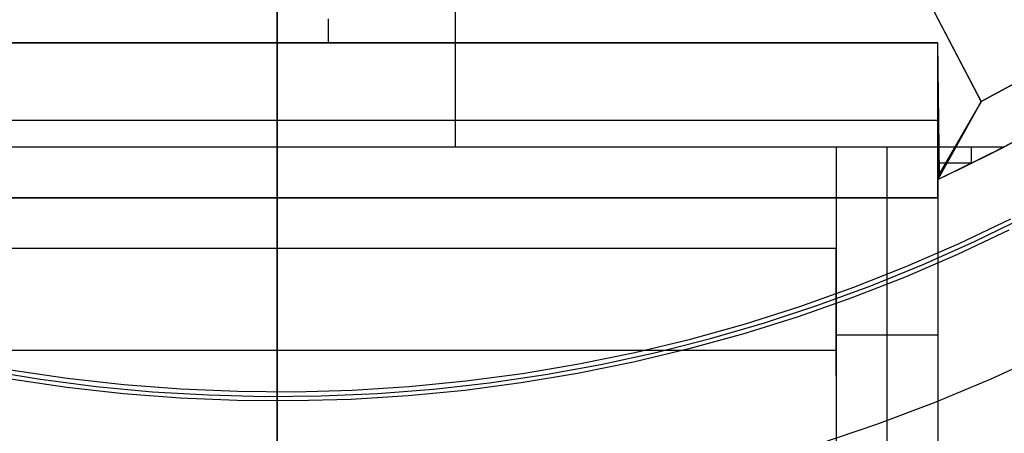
# Model space of a CAD drawing. Header units: millimetres. Extents: x 6038 to 7358, y -8545 to -7225.
# Tile 71 of 256: x 6693 to 6713, y -7918 to -7910. Entities that reach past the tile are written whole.
import ezdxf

# ---------------------------------------------------------------- set-up
doc = ezdxf.new("R2010")
doc.units = ezdxf.units.MM
doc.layers.add('color', color=7, linetype='Continuous')

msp = doc.modelspace()

# ---------------------------------------------------------------- linework, layer by layer
at = {"color": 7, "true_color": 0xffffff}
for p, q in [((6698.316, -7924.541, 200.6), (6698.316, -7844.792, 200.6)), ((6698.316, -7924.541, 200.6), (6698.316, -7844.792, 200.6)), ((6698.316, -7924.667, 199.6), (6698.316, -7897.912, 199.6)), ((6698.316, -7924.667, 199.6), (6698.316, -7897.912, 199.6)), ((6698.316, -7928.485, 105.1), (6698.316, -7902.785, 105.1)), ((6698.316, -7928.485, 105.1), (6698.316, -7902.785, 105.1)), ((6698.316, -7925.295, 51.1), (6698.316, -7902.804, 51.1)), ((6698.316, -7925.295, 51.1), (6698.316, -7902.804, 51.1)), ((6701.816, -7907.399, 212.059), (6701.816, -7912.167, 212.059)), ((6712.169, -7911.277, 216.059), (6710.322, -7907.729, 216.059)), ((6710.322, -7907.729, 218.059), (6712.169, -7911.277, 218.059)), ((6710.322, -7907.729, 217.059), (6712.169, -7911.277, 217.059)), ((6710.322, -7907.729, 218.059), (6712.169, -7911.277, 218.059)), ((6699.316, -7909.647, 218.059), (6699.316, -7910.123, 218.059)), ((6711.316, -7910.123, 218.059), (6685.316, -7910.123, 218.059)), ((6685.316, -7910.123, 223.059), (6711.316, -7910.123, 223.059)), ((6711.316, -7910.123, 220.559), (6685.316, -7910.123, 220.559)), ((6685.316, -7910.123, 223.059), (6711.316, -7910.123, 223.059)), ((6711.316, -7910.123, 218.059), (6685.316, -7910.123, 218.059)), ((6698.316, -7910.123, 223.059), (6698.316, -7910.123, 218.059)), ((6698.316, -7913.167, 258.059), (6698.316, -7910.123, 223.059)), ((6711.316, -7910.123, 223.059), (6711.316, -7910.123, 218.059)), ((6711.316, -7913.167, 258.059), (6711.316, -7910.123, 223.059)), ((6711.316, -7910.123, 223.059), (6711.316, -7910.123, 218.059)), ((6711.316, -7913.167, 258.059), (6711.316, -7910.123, 223.059)), ((6711.35, -7912.692, 218.061), (6711.316, -7910.123, 218.059)), ((6711.35, -7912.692, 218.061), (6711.316, -7910.123, 218.059)), ((6712.169, -7911.277, 216.059), (6713.082, -7910.781, 216.059)), ((6713.082, -7910.781, 223.059), (6712.169, -7911.277, 223.059)), ((6713.082, -7910.781, 219.559), (6712.169, -7911.277, 219.559)), ((6713.082, -7910.781, 223.059), (6712.169, -7911.277, 223.059)), ((6712.169, -7911.277, 223.059), (6711.316, -7912.809, 223.059)), ((6712.169, -7911.277, 223.059), (6711.316, -7912.809, 223.059)), ((6711.316, -7912.809, 220.559), (6712.169, -7911.277, 220.559)), ((6711.316, -7911.297, 236.559), (6711.316, -7916.951, 236.559)), ((6712.169, -7911.277, 218.059), (6711.35, -7912.692, 218.061)), ((6712.169, -7911.277, 218.059), (6711.35, -7912.692, 218.061)), ((6712.169, -7911.277, 218.059), (6712.169, -7911.277, 216.059)), ((6712.169, -7911.277, 218.059), (6712.169, -7911.277, 216.059)), ((6712.169, -7911.277, 223.059), (6712.169, -7911.277, 218.059)), ((6712.169, -7911.277, 223.059), (6712.169, -7911.277, 218.059)), ((6711.316, -7911.645, 240.559), (6685.316, -7911.645, 240.559)), ((6712.625, -7912.167, 212.059), (6713.569, -7911.655, 212.059)), ((6712.625, -7912.167, 212.059), (6713.569, -7911.655, 212.059)), ((6712.279, -7912.344, 223.059), (6713.225, -7911.846, 223.059)), ((6712.279, -7912.344, 223.059), (6713.225, -7911.846, 223.059)), ((6711.743, -7912.043, 223.059), (6711.743, -7912.043, 218.06)), ((6687.316, -7912.167, 212.059), (6709.316, -7912.167, 212.059)), ((6687.316, -7912.167, 212.059), (6709.316, -7912.167, 212.059)), ((6698.316, -7912.167, 212.059), (6698.316, -7916.167, 258.059)), ((6709.316, -7912.167, 212.059), (6709.316, -7916.167, 258.059)), ((6709.316, -7912.167, 212.059), (6709.316, -7916.167, 258.059)), ((6709.316, -7912.167, 212.059), (6709.316, -7919.571, 249.976)), ((6709.316, -7912.167, 212.059), (6709.316, -7919.571, 249.976)), ((6709.316, -7912.167, 212.059), (6711.316, -7912.167, 212.059)), ((6709.316, -7912.167, 212.059), (6711.316, -7912.167, 212.059)), ((6710.316, -7912.167, 212.059), (6710.316, -7919.571, 249.976)), ((6711.316, -7912.809, 219.448), (6712.625, -7912.167, 212.059)), ((6711.35, -7912.692, 218.061), (6711.316, -7912.167, 212.059)), ((6711.316, -7912.167, 212.059), (6712.625, -7912.167, 212.059)), ((6711.316, -7912.809, 219.448), (6712.625, -7912.167, 212.059)), ((6711.316, -7912.167, 212.059), (6711.316, -7919.571, 249.976)), ((6711.35, -7912.692, 218.061), (6711.316, -7912.167, 212.059)), ((6711.316, -7912.167, 212.059), (6711.316, -7919.571, 249.976)), ((6711.316, -7912.167, 212.059), (6712.625, -7912.167, 212.059)), ((6711.666, -7912.645, 217.559), (6712.627, -7912.166, 217.559)), ((6711.971, -7912.167, 212.059), (6711.971, -7912.497, 215.864)), ((6711.316, -7912.809, 223.059), (6712.279, -7912.344, 223.059)), ((6711.316, -7912.809, 223.059), (6712.279, -7912.344, 223.059)), ((6711.99, -7912.488, 215.754), (6711.337, -7912.488, 215.754)), ((6711.35, -7912.692, 218.061), (6711.316, -7912.809, 219.448)), ((6711.35, -7912.692, 218.061), (6711.316, -7912.809, 219.448)), ((6711.316, -7912.809, 223.059), (6711.316, -7912.809, 219.448)), ((6711.316, -7912.809, 223.059), (6711.316, -7912.809, 219.448)), ((6685.316, -7913.167, 258.059), (6711.316, -7913.167, 258.059)), ((6685.316, -7913.167, 258.059), (6711.316, -7913.167, 258.059)), ((6685.316, -7913.167, 261.059), (6711.316, -7913.167, 261.059)), ((6711.316, -7913.167, 259.559), (6685.316, -7913.167, 259.559)), ((6685.316, -7913.167, 261.059), (6711.316, -7913.167, 261.059)), ((6698.316, -7913.167, 261.059), (6698.316, -7913.167, 258.059)), ((6711.316, -7913.167, 261.059), (6711.316, -7913.167, 258.059)), ((6711.316, -7913.167, 261.059), (6711.316, -7913.167, 258.059)), ((6711.316, -7913.167, 261.059), (6711.316, -7939.167, 261.059)), ((6711.316, -7913.167, 261.059), (6711.316, -7939.167, 261.059)), ((6709.316, -7914.167, 235.059), (6687.316, -7914.167, 235.059)), ((6709.316, -7916.658, 235.059), (6709.316, -7914.167, 235.059)), ((6711.316, -7915.869, 231.018), (6709.316, -7915.869, 231.018)), ((6709.316, -7916.167, 258.059), (6687.316, -7916.167, 258.059)), ((6709.316, -7916.167, 258.059), (6687.316, -7916.167, 258.059)), ((6698.316, -7916.167, 258.059), (6698.316, -7917.796, 258.059)), ((6709.316, -7916.167, 258.059), (6709.316, -7929.385, 258.059)), ((6709.316, -7916.167, 258.059), (6709.316, -7929.385, 258.059)), ((6698.316, -7917.796, 261.059), (6698.316, -7917.796, 258.059))]:
    msp.add_line(p, q, dxfattribs=at)
at = {"layer": 'color'}
msp.add_line((6698.316, -7811.667, 43.5), (6698.316, -7957.667, 43.5), dxfattribs=at)
at = {"layer": 'color', "color": 254, "true_color": 0xcad1ee}
for p, q in [((6711.739, -7914.065, 28.2), (6712.754, -7913.581, 28.2)), ((6711.739, -7914.065, 28.2), (6712.754, -7913.581, 28.2)), ((6712.038, -7914.027, 33.4), (6713.034, -7913.541, 33.4)), ((6712.716, -7913.802, 38.6), (6711.702, -7914.281, 38.6)), ((6712.716, -7913.802, 38.6), (6711.702, -7914.281, 38.6)), ((6710.708, -7914.514, 28.2), (6711.739, -7914.065, 28.2)), ((6710.708, -7914.514, 28.2), (6711.739, -7914.065, 28.2)), ((6711.026, -7914.479, 33.4), (6712.038, -7914.027, 33.4)), ((6711.702, -7914.281, 38.6), (6710.672, -7914.726, 38.6)), ((6711.702, -7914.281, 38.6), (6710.672, -7914.726, 38.6)), ((6709.662, -7914.927, 28.2), (6710.708, -7914.514, 28.2)), ((6709.662, -7914.927, 28.2), (6710.708, -7914.514, 28.2)), ((6709.999, -7914.896, 33.4), (6711.026, -7914.479, 33.4)), ((6710.672, -7914.726, 38.6), (6709.627, -7915.134, 38.6)), ((6710.672, -7914.726, 38.6), (6709.627, -7915.134, 38.6)), ((6708.603, -7915.303, 28.2), (6709.662, -7914.927, 28.2)), ((6708.603, -7915.303, 28.2), (6709.662, -7914.927, 28.2)), ((6708.958, -7915.278, 33.4), (6709.999, -7914.896, 33.4)), ((6709.627, -7915.134, 38.6), (6708.569, -7915.506, 38.6)), ((6709.627, -7915.134, 38.6), (6708.569, -7915.506, 38.6)), ((6707.531, -7915.642, 28.2), (6708.603, -7915.303, 28.2)), ((6707.531, -7915.642, 28.2), (6708.603, -7915.303, 28.2)), ((6707.905, -7915.623, 33.4), (6708.958, -7915.278, 33.4)), ((6708.569, -7915.506, 38.6), (6707.498, -7915.841, 38.6)), ((6708.569, -7915.506, 38.6), (6707.498, -7915.841, 38.6)), ((6706.448, -7915.943, 28.2), (6707.531, -7915.642, 28.2)), ((6706.448, -7915.943, 28.2), (6707.531, -7915.642, 28.2)), ((6706.841, -7915.933, 33.4), (6707.905, -7915.623, 33.4)), ((6705.355, -7916.207, 28.2), (6706.448, -7915.943, 28.2)), ((6705.355, -7916.207, 28.2), (6706.448, -7915.943, 28.2)), ((6705.766, -7916.206, 33.4), (6706.841, -7915.933, 33.4)), ((6707.498, -7915.841, 38.6), (6706.417, -7916.139, 38.6)), ((6707.498, -7915.841, 38.6), (6706.417, -7916.139, 38.6)), ((6706.417, -7916.139, 38.6), (6705.326, -7916.399, 38.6)), ((6706.417, -7916.139, 38.6), (6705.326, -7916.399, 38.6)), ((6704.254, -7916.432, 28.2), (6705.355, -7916.207, 28.2)), ((6704.254, -7916.432, 28.2), (6705.355, -7916.207, 28.2)), ((6704.683, -7916.442, 33.4), (6705.766, -7916.206, 33.4)), ((6712.365, -7916.723, 38.6), (6713.464, -7916.219, 38.6)), ((6712.365, -7916.723, 30.3), (6713.464, -7916.219, 30.3)), ((6712.365, -7916.723, 38.6), (6713.464, -7916.219, 38.6)), ((6712.365, -7916.723, 34.45), (6713.464, -7916.219, 34.45)), ((6712.365, -7916.723, 30.3), (6713.464, -7916.219, 30.3)), ((6703.145, -7916.619, 28.2), (6704.254, -7916.432, 28.2)), ((6703.145, -7916.619, 28.2), (6704.254, -7916.432, 28.2)), ((6703.593, -7916.641, 33.4), (6704.683, -7916.442, 33.4)), ((6705.326, -7916.399, 38.6), (6704.226, -7916.622, 38.6)), ((6705.326, -7916.399, 38.6), (6704.226, -7916.622, 38.6)), ((6692.563, -7916.555, 33.4), (6693.657, -7916.734, 33.4)), ((6694.174, -7916.896, 38.6), (6693.064, -7916.734, 38.6)), ((6694.174, -7916.896, 38.6), (6693.064, -7916.734, 38.6)), ((6693.068, -7916.551, 28.2), (6694.18, -7916.714, 28.2)), ((6693.068, -7916.551, 28.2), (6694.18, -7916.714, 28.2)), ((6693.657, -7916.734, 33.4), (6694.756, -7916.875, 33.4)), ((6694.18, -7916.714, 28.2), (6695.297, -7916.839, 28.2)), ((6694.18, -7916.714, 28.2), (6695.297, -7916.839, 28.2)), ((6702.03, -7916.768, 28.2), (6703.145, -7916.619, 28.2)), ((6702.03, -7916.768, 28.2), (6703.145, -7916.619, 28.2)), ((6702.497, -7916.802, 33.4), (6703.593, -7916.641, 33.4)), ((6704.226, -7916.622, 38.6), (6703.12, -7916.807, 38.6)), ((6704.226, -7916.622, 38.6), (6703.12, -7916.807, 38.6)), ((6711.25, -7917.188, 38.6), (6712.365, -7916.723, 38.6)), ((6711.25, -7917.188, 30.3), (6712.365, -7916.723, 30.3)), ((6711.25, -7917.188, 38.6), (6712.365, -7916.723, 38.6)), ((6711.25, -7917.188, 34.45), (6712.365, -7916.723, 34.45)), ((6711.25, -7917.188, 30.3), (6712.365, -7916.723, 30.3)), ((6695.289, -7917.02, 38.6), (6694.174, -7916.896, 38.6)), ((6695.289, -7917.02, 38.6), (6694.174, -7916.896, 38.6)), ((6694.756, -7916.875, 33.4), (6695.86, -7916.978, 33.4)), ((6695.297, -7916.839, 28.2), (6696.418, -7916.925, 28.2)), ((6695.297, -7916.839, 28.2), (6696.418, -7916.925, 28.2)), ((6696.418, -7916.925, 28.2), (6697.541, -7916.971, 28.2)), ((6696.418, -7916.925, 28.2), (6697.541, -7916.971, 28.2)), ((6699.79, -7916.948, 28.2), (6700.912, -7916.877, 28.2)), ((6699.79, -7916.948, 28.2), (6700.912, -7916.877, 28.2)), ((6700.29, -7917.012, 33.4), (6701.395, -7916.926, 33.4)), ((6700.912, -7916.877, 28.2), (6702.03, -7916.768, 28.2)), ((6700.912, -7916.877, 28.2), (6702.03, -7916.768, 28.2)), ((6701.395, -7916.926, 33.4), (6702.497, -7916.802, 33.4)), ((6703.12, -7916.807, 38.6), (6702.008, -7916.953, 38.6)), ((6703.12, -7916.807, 38.6), (6702.008, -7916.953, 38.6)), ((6696.407, -7917.106, 38.6), (6695.289, -7917.02, 38.6)), ((6696.407, -7917.106, 38.6), (6695.289, -7917.02, 38.6)), ((6695.86, -7916.978, 33.4), (6696.966, -7917.043, 33.4)), ((6697.528, -7917.153, 38.6), (6696.407, -7917.106, 38.6)), ((6697.528, -7917.153, 38.6), (6696.407, -7917.106, 38.6)), ((6696.966, -7917.043, 33.4), (6698.074, -7917.071, 33.4)), ((6697.541, -7916.971, 28.2), (6698.666, -7916.979, 28.2)), ((6697.541, -7916.971, 28.2), (6698.666, -7916.979, 28.2)), ((6698.074, -7917.071, 33.4), (6699.183, -7917.06, 33.4)), ((6698.666, -7916.979, 28.2), (6699.79, -7916.948, 28.2)), ((6698.666, -7916.979, 28.2), (6699.79, -7916.948, 28.2)), ((6699.183, -7917.06, 33.4), (6700.29, -7917.012, 33.4)), ((6700.891, -7917.061, 38.6), (6699.771, -7917.13, 38.6)), ((6700.891, -7917.061, 38.6), (6699.771, -7917.13, 38.6)), ((6702.008, -7916.953, 38.6), (6700.891, -7917.061, 38.6)), ((6702.008, -7916.953, 38.6), (6700.891, -7917.061, 38.6)), ((6698.65, -7917.161, 38.6), (6697.528, -7917.153, 38.6)), ((6698.65, -7917.161, 38.6), (6697.528, -7917.153, 38.6)), ((6699.771, -7917.13, 38.6), (6698.65, -7917.161, 38.6)), ((6699.771, -7917.13, 38.6), (6698.65, -7917.161, 38.6)), ((6710.12, -7917.615, 38.6), (6711.25, -7917.188, 38.6)), ((6710.12, -7917.615, 30.3), (6711.25, -7917.188, 30.3)), ((6710.12, -7917.615, 38.6), (6711.25, -7917.188, 38.6)), ((6710.12, -7917.615, 34.45), (6711.25, -7917.188, 34.45)), ((6710.12, -7917.615, 30.3), (6711.25, -7917.188, 30.3)), ((6708.976, -7918.002, 38.6), (6710.12, -7917.615, 38.6)), ((6708.976, -7918.002, 30.3), (6710.12, -7917.615, 30.3)), ((6708.976, -7918.002, 38.6), (6710.12, -7917.615, 38.6)), ((6708.976, -7918.002, 34.45), (6710.12, -7917.615, 34.45)), ((6708.976, -7918.002, 30.3), (6710.12, -7917.615, 30.3))]:
    msp.add_line(p, q, dxfattribs=at)

doc.saveas('drawing.dxf')
